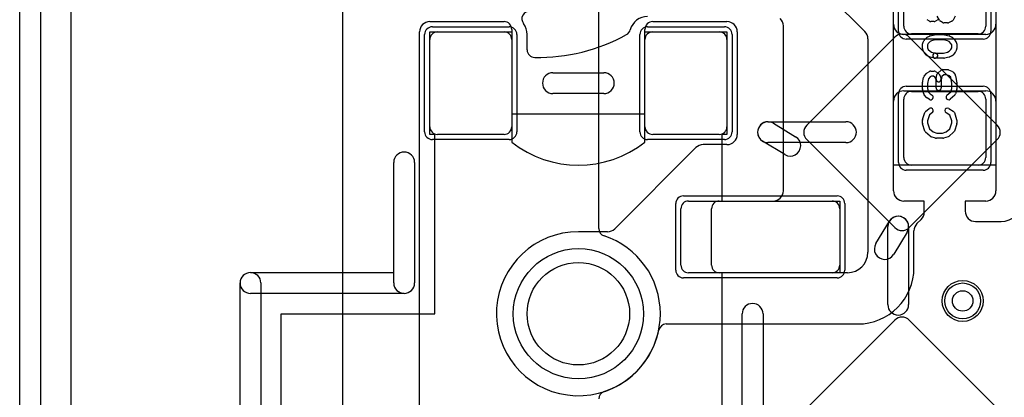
# Model space of a CAD drawing. Extents: x -3.2 to 23.2, y -0.5 to 25.
# Tile 2 of 22: x -3.2 to 6.5, y 5.9 to 9.6. Entities that reach past the tile are written whole.
import ezdxf

# ---------------------------------------------------------------- set-up
doc = ezdxf.new("R2010")
doc.units = 0
for name, color, linetype in [('Hole', 1, 'CONTINUOUS'), ('L1', 3, 'CONTINUOUS'), ('L4', 3, 'CONTINUOUS'), ('MetalMask-A', 176, 'CONTINUOUS'), ('Outline', 7, 'CONTINUOUS'), ('PartsArea-A', 111, 'CONTINUOUS'), ('PartsArea-B', 111, 'CONTINUOUS'), ('PartsSilk-A', 221, 'CONTINUOUS'), ('PartsSilk-B', 221, 'CONTINUOUS'), ('Resist-A', 2, 'CONTINUOUS'), ('Resist-B', 2, 'CONTINUOUS'), ('Silk-A', 140, 'CONTINUOUS'), ('Silk-B', 140, 'CONTINUOUS')]:
    doc.layers.add(name, color=color, linetype=linetype)

msp = doc.modelspace()

# ---------------------------------------------------------------- linework, layer by layer
at = {"layer": 'Hole'}
for centre, radius in [((2.3, 6.7), 0.5), ((6.05, 6.825), 0.1)]:
    msp.add_circle(centre, radius, dxfattribs=at)
at = {"layer": 'L1'}
for p, q in [((5.375, 9.525), (5.375, 10.4)), ((6.375, 10.4), (6.375, 9.525)), ((4.22929, 10.32071), (5.09571, 9.45429)), ((5.475, 9.505), (5.475, 10.075)), ((6.275, 10.075), (6.275, 9.505)), ((0.85, 9.55), (1.575, 9.55)), ((3.025, 9.55), (3.75, 9.55)), ((0.75, 0.95), (0.75, 9.45)), ((0.925, 9.45), (1.575, 9.45)), ((1.65, 9.475), (1.65, 8.37539)), ((2.95, 8.37538), (2.95, 9.475)), ((3.025, 9.45), (3.675, 9.45)), ((3.85, 9.45), (3.85, 8.45)), ((4.3, 7.9), (4.3, 9.50858)), ((6.275, 9.425), (5.475, 9.425)), ((6.2, 9.43), (5.55, 9.43)), ((0.85, 8.525), (0.85, 9.375)), ((1.65, 9.375), (1.65, 8.525)), ((2.95, 8.525), (2.95, 9.375)), ((3.75, 9.375), (3.75, 8.525)), ((5.125, 9.38358), (5.125, 7.3)), ((5.475, 8.875), (6.275, 8.875)), ((5.55, 8.87), (6.2, 8.87)), ((5.375, 7.9), (5.375, 8.775)), ((5.475, 8.225), (5.475, 8.795)), ((6.275, 8.795), (6.275, 8.225)), ((6.375, 8.775), (6.375, 7.9)), ((1.575, 8.45), (0.925, 8.45)), ((3.675, 8.45), (3.025, 8.45)), ((3.44571, 8.32071), (2.65433, 7.52933)), ((3.75, 8.35), (3.51642, 8.35)), ((6.2, 8.15), (5.55, 8.15)), ((3.375, 7.8), (4.775, 7.8)), ((3.67497, 7.8), (4.2, 7.8)), ((5.675, 7.8), (5.475, 7.8)), ((5.675, 7.69142), (5.675, 7.8)), ((6.275, 7.8), (6.075, 7.8)), ((6.075, 7.8), (6.075, 7.7)), ((3.3, 7.175), (3.3, 7.725)), ((3.6, 7.17497), (3.6, 7.72503)), ((4.85, 7.725), (4.85, 7.175)), ((5.60429, 7.57929), (5.64571, 7.62071)), ((6.175, 7.6), (6.425, 7.6)), ((2.58362, 7.50004), (2.29999, 7.50004)), ((5.575, 7.15), (5.575, 7.50858)), ((4.775, 7.1), (3.375, 7.1)), ((4.925, 7.1), (3.67497, 7.1)), ((3.15734, 6.6), (5.025, 6.6))]:
    msp.add_line(p, q, dxfattribs=at)
msp.add_circle((6.05, 6.825), 0.2, dxfattribs=at)
for centre, radius, start, end in [((0.85, 9.45), 0.1, 90, 180), ((1.575, 9.475), 0.075, 0, 90), ((3.025, 9.475), 0.075, 90, 180), ((3.75, 9.45), 0.1, 0, 90), ((4.2, 9.50858), 0.1, 0, 45), ((5.475, 9.525), 0.1, 180, -90), ((6.275, 9.525), 0.1, -90, 0), ((0.925, 9.375), 0.075, 90, 180), ((1.575, 9.375), 0.075, 0, 90), ((3.025, 9.375), 0.075, 90, 180), ((3.675, 9.375), 0.075, 0, 90), ((5.025, 9.38358), 0.1, 0, 45), ((5.55, 9.505), 0.075, 180, -90), ((6.2, 9.505), 0.075, -90, 0), ((5.475, 8.775), 0.1, 90, 180), ((5.55, 8.795), 0.075, 90, 180), ((6.2, 8.795), 0.075, 0, 90), ((6.275, 8.775), 0.1, 0, 90), ((0.925, 8.525), 0.075, 180, -90), ((1.575, 8.525), 0.075, -90, 0), ((3.025, 8.525), 0.075, 180, -90), ((3.675, 8.525), 0.075, -90, 0), ((2.30001, 9.20002), 1.05001, -128.246749, -51.754446), ((3.75, 8.45), 0.1, -90, 0), ((3.51642, 8.25), 0.1, 90, 135), ((5.55, 8.225), 0.075, 180, -90), ((6.2, 8.225), 0.075, -90, 0), ((4.2, 7.9), 0.1, -90, 0), ((5.475, 7.9), 0.1, 180, -90), ((6.275, 7.9), 0.1, -90, 0), ((3.375, 7.725), 0.075, 90, 180), ((3.67497, 7.72503), 0.07497, 90, 180), ((4.775, 7.725), 0.075, 0, 90), ((6.425, 7.8), 0.2, -90, 0), ((5.575, 7.69142), 0.1, -45, 0), ((6.175, 7.7), 0.1, 180, -90), ((2.29999, 6.69999), 0.80005, 90, -11.534091), ((2.58362, 7.60004), 0.1, -90, -45), ((5.675, 7.50858), 0.1, 135, 180), ((4.925, 7.3), 0.2, -90, 0), ((3.375, 7.175), 0.075, 180, -90), ((3.67497, 7.17497), 0.07497, 180, -90), ((4.775, 7.175), 0.075, -90, 0), ((5.025, 7.15), 0.55, -90, 0), ((3.15734, 6.52503), 0.07497, 90, 168.466755)]:
    msp.add_arc(centre, radius, start, end, dxfattribs=at)
at = {"layer": 'L4'}
for p, q in [((2.5, 7.53068), (2.5, 9.7897)), ((5.38763, 9.3985), (4.52904, 8.53991)), ((6.38762, 8.53991), (5.52903, 9.3985)), ((4.52904, 8.39849), (5.38762, 7.53991)), ((5.52904, 7.53991), (6.38762, 8.39849)), ((5.38763, 6.6385), (4.52904, 5.77991)), ((6.38762, 5.77991), (5.52903, 6.6385))]:
    msp.add_line(p, q, dxfattribs=at)
msp.add_circle((6.05, 6.825), 0.2, dxfattribs=at)
for centre, radius, start, end in [((5.45833, 9.3278), 0.09998, 45, 135), ((4.59975, 8.4692), 0.1, 135, -135), ((6.31691, 8.4692), 0.1, -45, 45), ((2.57497, 7.53068), 0.07497, 180, -108.316524), ((5.45833, 7.61062), 0.1, -135, -45), ((2.3, 6.7), 0.80004, -71.684628, 71.684628), ((5.45833, 6.5678), 0.09998, 45, 135), ((2.57497, 5.86932), 0.07497, 108.316524, 180)]:
    msp.add_arc(centre, radius, start, end, dxfattribs=at)
at = {"layer": 'MetalMask-A'}
for p, q in [((5.475, 9.505), (5.475, 10.075)), ((6.275, 10.075), (6.275, 9.505)), ((0.925, 9.45), (1.575, 9.45)), ((3.025, 9.45), (3.675, 9.45)), ((6.2, 9.43), (5.55, 9.43)), ((0.85, 8.525), (0.85, 9.375)), ((1.65, 9.375), (1.65, 8.525)), ((2.95, 8.525), (2.95, 9.375)), ((3.75, 9.375), (3.75, 8.525)), ((5.55, 8.87), (6.2, 8.87)), ((5.475, 8.225), (5.475, 8.795)), ((6.275, 8.795), (6.275, 8.225)), ((1.575, 8.45), (0.925, 8.45)), ((3.675, 8.45), (3.025, 8.45)), ((6.2, 8.15), (5.55, 8.15)), ((3.375, 7.8), (4.775, 7.8)), ((3.3, 7.175), (3.3, 7.725)), ((4.85, 7.725), (4.85, 7.175)), ((4.775, 7.1), (3.375, 7.1))]:
    msp.add_line(p, q, dxfattribs=at)
for centre, start, end in [((0.925, 9.375), 90, 180), ((1.575, 9.375), 0, 90), ((3.025, 9.375), 90, 180), ((3.675, 9.375), 0, 90), ((5.55, 9.505), 180, -90), ((6.2, 9.505), -90, 0), ((5.55, 8.795), 90, 180), ((6.2, 8.795), 0, 90), ((0.925, 8.525), 180, -90), ((1.575, 8.525), -90, 0), ((3.025, 8.525), 180, -90), ((3.675, 8.525), -90, 0), ((5.55, 8.225), 180, -90), ((6.2, 8.225), -90, 0), ((3.375, 7.725), 90, 180), ((4.775, 7.725), 0, 90), ((3.375, 7.175), 180, -90), ((4.775, 7.175), -90, 0)]:
    msp.add_arc(centre, 0.075, start, end, dxfattribs=at)
at = {"layer": 'Outline'}
msp.add_line((0, 1), (0, 20), dxfattribs=at)
at = {"layer": 'PartsArea-A'}
for p, q in [((5.375, 8.15), (5.375, 10.15)), ((6.375, 10.15), (6.375, 8.15)), ((0.85, 8.45), (0.85, 9.45)), ((0.85, 9.45), (1.65, 9.45)), ((1.65, 9.45), (1.65, 8.65)), ((2.95, 8.65), (2.95, 9.45)), ((2.95, 9.45), (3.75, 9.45)), ((3.75, 9.45), (3.75, 8.45)), ((1.65, 8.65), (2.95, 8.65)), ((0.9, 8.45), (0.85, 8.45)), ((0.9, 6.7), (0.9, 8.45)), ((3.75, 8.45), (3.7, 8.45)), ((3.7, 8.45), (3.7, 7.8)), ((6.375, 8.15), (5.375, 8.15)), ((3.7, 7.8), (4.85, 7.8)), ((4.85, 7.8), (4.85, 7.1)), ((4.85, 7.1), (3.7, 7.1)), ((3.7, 7.1), (3.7, 4.8)), ((-0.6, 6.7), (0.9, 6.7)), ((-0.6, 3.7), (-0.6, 6.7))]:
    msp.add_line(p, q, dxfattribs=at)
at = {"layer": 'PartsArea-B'}
msp.add_line((-2.65, 0.2), (-2.65, 23.8), dxfattribs=at)
at = {"layer": 'PartsSilk-A'}
for p, q in [((5.72471, 9.55519), (5.70249, 9.56908)), ((5.7713, 9.55139), (5.73796, 9.55139)), ((5.80677, 9.56908), (5.78455, 9.55519)), ((5.82366, 9.56399), (5.80144, 9.60288)), ((5.85434, 9.5413), (5.83212, 9.55519)), ((5.90093, 9.5375), (5.86759, 9.5375)), ((5.94388, 9.55331), (5.91055, 9.53942)), ((5.97819, 9.60288), (5.95597, 9.56399)), ((5.7319, 9.41175), (5.77635, 9.42286)), ((5.78241, 9.42361), (5.86759, 9.42361)), ((5.87365, 9.42286), (5.9181, 9.41175)), ((5.65741, 9.2875), (5.65741, 9.33194)), ((5.6607, 9.34434), (5.67181, 9.36379)), ((5.67483, 9.368), (5.69705, 9.393)), ((5.70456, 9.39875), (5.72678, 9.40986)), ((5.71394, 9.33673), (5.70741, 9.3253)), ((5.70741, 9.3253), (5.70741, 9.2934)), ((5.73123, 9.35618), (5.71394, 9.33673)), ((5.74669, 9.36391), (5.73123, 9.35618)), ((5.78549, 9.37361), (5.74669, 9.36391)), ((5.86451, 9.37361), (5.78549, 9.37361)), ((5.90331, 9.36391), (5.86451, 9.37361)), ((5.91877, 9.35618), (5.90331, 9.36391)), ((5.93606, 9.33673), (5.91877, 9.35618)), ((5.92322, 9.40986), (5.94544, 9.39875)), ((5.94259, 9.3253), (5.93606, 9.33673)), ((5.94259, 9.2934), (5.94259, 9.3253)), ((5.95295, 9.393), (5.97517, 9.368)), ((5.97819, 9.36379), (5.9893, 9.34434)), ((5.99259, 9.33194), (5.99259, 9.2875)), ((5.67116, 9.2541), (5.66005, 9.27632)), ((5.69705, 9.22367), (5.67483, 9.24867)), ((5.70741, 9.2934), (5.7144, 9.27942)), ((5.7144, 9.27942), (5.73123, 9.26049)), ((5.73123, 9.26049), (5.74669, 9.25276)), ((5.74669, 9.25276), (5.78847, 9.24231)), ((5.78241, 9.24306), (5.86451, 9.24306)), ((5.86451, 9.24306), (5.90331, 9.25276)), ((5.90331, 9.25276), (5.91877, 9.26049)), ((5.91877, 9.26049), (5.9356, 9.27942)), ((5.9356, 9.27942), (5.94259, 9.2934)), ((5.97517, 9.24867), (5.95295, 9.22367)), ((5.98995, 9.27632), (5.97884, 9.2541)), ((5.72678, 9.20681), (5.70456, 9.21792)), ((5.77635, 9.19381), (5.7319, 9.20492)), ((5.86759, 9.19306), (5.78241, 9.19306)), ((5.9181, 9.20492), (5.87365, 9.19381)), ((5.94544, 9.21792), (5.92322, 9.20681)), ((2.0516, 9.0516), (2.5484, 9.0516)), ((5.674, 9.01701), (5.69622, 9.04479)), ((5.70249, 9.05037), (5.72471, 9.06426)), ((5.73796, 9.06806), (5.7713, 9.06806)), ((5.78455, 9.06426), (5.80677, 9.05037)), ((5.79113, 8.99188), (5.79854, 9.03355)), ((5.80715, 9.04838), (5.84048, 9.07615)), ((5.8112, 9.04685), (5.82231, 9.03574)), ((5.86553, 9.03194), (5.84617, 9.01581)), ((5.85648, 9.08194), (5.90093, 9.08194)), ((5.89593, 9.03194), (5.86553, 9.03194)), ((5.91937, 9.02218), (5.89593, 9.03194)), ((5.91054, 9.08002), (5.94387, 9.06614)), ((5.95295, 9.05967), (5.97517, 9.03467)), ((5.65741, 8.89306), (5.65741, 8.94861)), ((5.65795, 8.95376), (5.66906, 9.00654)), ((5.71676, 8.99042), (5.70741, 8.94601)), ((5.70741, 8.94601), (5.70741, 8.89634)), ((5.7326, 9.01023), (5.71676, 8.99042)), ((5.74513, 9.01806), (5.7326, 9.01023)), ((5.76413, 9.01806), (5.74513, 9.01806)), ((5.77785, 9.00948), (5.76413, 9.01806)), ((5.78303, 9.0043), (5.77785, 9.00948)), ((5.79074, 8.9831), (5.78303, 9.0043)), ((5.79074, 8.90417), (5.79074, 8.9831)), ((5.82813, 9.0266), (5.83924, 8.99604)), ((5.84617, 9.01581), (5.84035, 8.98312)), ((5.84074, 8.9875), (5.84074, 8.90417)), ((5.93295, 9.00691), (5.91937, 9.02218)), ((5.94259, 8.94662), (5.93295, 9.00691)), ((5.94259, 8.89634), (5.94259, 8.94662)), ((5.98117, 9.02201), (5.99228, 8.95256)), ((5.99259, 8.94861), (5.99259, 8.89306)), ((2.5484, 8.8484), (2.0516, 8.8484)), ((5.66936, 8.84495), (5.65825, 8.88662)), ((5.70741, 8.89634), (5.71615, 8.86356)), ((5.71615, 8.86356), (5.73204, 8.84568)), ((5.73204, 8.84568), (5.75121, 8.8337)), ((5.89558, 8.83131), (5.93429, 8.86519)), ((5.93429, 8.86519), (5.94259, 8.89634)), ((5.99175, 8.88662), (5.98064, 8.84495)), ((5.69705, 8.80978), (5.67483, 8.83478)), ((5.72471, 8.7913), (5.70249, 8.80519)), ((5.97294, 8.83258), (5.9285, 8.79369)), ((5.65869, 8.5954), (5.68091, 8.66207)), ((5.68863, 8.67338), (5.72196, 8.70115)), ((5.75396, 8.66273), (5.7261, 8.63952)), ((5.9245, 8.63773), (5.88768, 8.66074)), ((5.91418, 8.70314), (5.95862, 8.67537)), ((5.96909, 8.66207), (5.99131, 8.5954)), ((4.15035, 8.57293), (4.91108, 8.57293)), ((4.20292, 8.55827), (4.42027, 8.42686)), ((5.65741, 8.55972), (5.65741, 8.5875)), ((5.68082, 8.48266), (5.6586, 8.5521)), ((5.7261, 8.63952), (5.70741, 8.58344)), ((5.70741, 8.58344), (5.70741, 8.56362)), ((5.70741, 8.56362), (5.72632, 8.50452)), ((5.92368, 8.50452), (5.94259, 8.56362)), ((5.94259, 8.58344), (5.9245, 8.63773)), ((5.94259, 8.56362), (5.94259, 8.58344)), ((5.9914, 8.5521), (5.96918, 8.48266)), ((5.99259, 8.5875), (5.99259, 8.55972)), ((5.73261, 8.43258), (5.68817, 8.47147)), ((5.72632, 8.50452), (5.76156, 8.47368)), ((5.76156, 8.47368), (5.79734, 8.4625)), ((5.79734, 8.4625), (5.85266, 8.4625)), ((5.85266, 8.4625), (5.88844, 8.47368)), ((5.88844, 8.47368), (5.92368, 8.50452)), ((5.96183, 8.47147), (5.91739, 8.43258)), ((4.31513, 8.25298), (4.09778, 8.38439)), ((4.91108, 8.36973), (4.15035, 8.36973)), ((5.78606, 8.41364), (5.74161, 8.42753)), ((5.85648, 8.4125), (5.79352, 8.4125)), ((5.90839, 8.42753), (5.86394, 8.41364)), ((0.4984, 7.1016), (0.4984, 8.1764)), ((0.7016, 8.1764), (0.7016, 7)), ((-0.9, 7.1016), (0.4984, 7.1016)), ((-1.0016, 3.4), (-1.0016, 7)), ((-0.7984, 7), (-0.7984, 3.5016)), ((0.6, 6.8984), (-0.9, 6.8984)), ((3.8984, 5.2016), (3.8984, 6.6984)), ((4.1016, 6.6984), (4.1016, 5.2016))]:
    msp.add_line(p, q, dxfattribs=at)
for centre, radius, start, end in [((5.73796, 9.57639), 0.025, -122.005383, -90), ((5.7713, 9.57639), 0.025, -90, -57.994617), ((5.84537, 9.57639), 0.025, -150.266489, -122.010019), ((5.86759, 9.5625), 0.025, -122.005383, -90), ((5.90093, 9.5625), 0.025, -90, -67.376473), ((5.93426, 9.57639), 0.025, -67.373085, -29.741708), ((5.78241, 9.39861), 0.025, 90, 104.030684), ((5.86759, 9.39861), 0.025, 75.969316, 90), ((5.68241, 9.33194), 0.025, 150.266489, 180), ((5.69352, 9.35139), 0.025, 138.372169, 150.266489), ((5.71574, 9.37639), 0.025, 116.565051, 138.37217), ((5.73796, 9.3875), 0.025, 104.030684, 116.565051), ((5.91204, 9.3875), 0.025, 63.434949, 75.969316), ((5.93426, 9.37639), 0.025, 41.627831, 63.434949), ((5.95648, 9.35139), 0.025, 29.733511, 41.62783), ((5.96759, 9.33194), 0.025, 0, 29.733511), ((5.68241, 9.2875), 0.025, 180, -153.434949), ((5.69352, 9.26528), 0.025, -153.434949, -138.37217), ((5.71574, 9.24028), 0.025, -138.372169, -116.565051), ((5.78241, 9.21806), 0.025, 90, -90), ((5.78241, 9.21806), 0.025, -104.030684, 75.96679), ((5.93426, 9.24028), 0.025, -63.434949, -41.62783), ((5.95648, 9.26528), 0.025, -41.627831, -26.565051), ((5.96759, 9.2875), 0.025, -26.565051, 0), ((5.73796, 9.22917), 0.025, -116.565051, -104.030684), ((5.86759, 9.21806), 0.025, -90, -75.969316), ((5.91204, 9.22917), 0.025, -75.969316, -63.434949), ((2.0516, 8.95), 0.1016, 90, -90), ((2.5484, 8.95), 0.1016, -90, 90), ((5.71574, 9.02917), 0.025, 122.005383, 141.345223), ((5.73796, 9.04306), 0.025, 90, 122.010019), ((5.7713, 9.04306), 0.025, 57.994617, 90), ((5.82315, 9.02917), 0.025, 129.790899, 169.916736), ((5.79352, 9.02917), 0.025, 45, 57.989981), ((5.80463, 9.01806), 0.025, 19.97136, 45), ((5.85648, 9.05694), 0.025, 90, 129.800498), ((5.90093, 9.05694), 0.025, 67.394238, 90), ((5.93426, 9.04306), 0.025, 41.627831, 67.391122), ((5.95648, 9.01806), 0.025, 9.089372, 41.630694), ((5.68241, 8.94861), 0.025, 168.110161, 180), ((5.69352, 9.00139), 0.025, 141.333033, 168.112983), ((5.81574, 8.9875), 0.025, 169.908369, -10.083264), ((5.81574, 8.9875), 0.025, 0, 19.97859), ((5.96759, 8.94861), 0.025, 0, 9.088668), ((5.68241, 8.89306), 0.025, 180, -165.07115), ((5.69352, 8.85139), 0.025, -165.074487, -138.369306), ((5.81574, 8.90417), 0.025, 180, 0), ((5.95648, 8.85139), 0.025, -48.811918, -14.92885), ((5.96759, 8.89306), 0.025, -14.925513, 0), ((5.71574, 8.82639), 0.025, -138.372169, -122.010019), ((5.73796, 8.8125), 0.025, -122.005383, 57.989981), ((5.91204, 8.8125), 0.025, 131.188082, -48.810424), ((5.70463, 8.65417), 0.025, 129.790899, 161.579545), ((5.73796, 8.68194), 0.025, -50.209101, 129.800498), ((5.90093, 8.68194), 0.025, 57.994617, -122.000747), ((5.94537, 8.65417), 0.025, 18.420455, 57.994617), ((4.15035, 8.47133), 0.1016, 58.83991, -121.157195), ((4.15035, 8.47133), 0.1016, 90, -90), ((4.91108, 8.47133), 0.1016, -90, 90), ((5.68241, 8.5875), 0.025, 161.579545, 180), ((5.68241, 8.55972), 0.025, 180, -162.253582), ((5.96759, 8.5875), 0.025, 0, 18.420455), ((5.96759, 8.55972), 0.025, -17.746418, 0), ((5.70463, 8.49028), 0.025, -162.253582, -131.188082), ((5.94537, 8.49028), 0.025, -48.811918, -17.746418), ((4.3677, 8.33992), 0.1016, -121.16009, 58.842805), ((5.74907, 8.45139), 0.025, -131.188082, -107.362228), ((5.79352, 8.4375), 0.025, -107.362228, -90), ((5.85648, 8.4375), 0.025, -90, -72.637772), ((5.90093, 8.45139), 0.025, -72.637772, -48.811918), ((0.6, 8.1764), 0.1016, 0, 180), ((-0.9, 7), 0.1016, 90, -90), ((-0.9, 7), 0.1016, 0, 180), ((0.6, 7), 0.1016, -90, 0), ((4, 6.6984), 0.1016, 0, 180)]:
    msp.add_arc(centre, radius, start, end, dxfattribs=at)
at = {"layer": 'PartsSilk-B'}
for p, q in [((-3.1516, 4.8), (-3.1516, 15.8)), ((-2.9484, 15.6984), (-2.9484, 4.9016))]:
    msp.add_line(p, q, dxfattribs=at)
at = {"layer": 'Resist-A'}
for p, q in [((5.425, 9.455), (5.425, 10.125)), ((6.325, 10.125), (6.325, 9.455)), ((0.8, 8.475), (0.8, 9.425)), ((0.875, 9.5), (1.625, 9.5)), ((1.7, 9.425), (1.7, 8.475)), ((2.9, 8.475), (2.9, 9.425)), ((2.975, 9.5), (3.725, 9.5)), ((3.8, 9.425), (3.8, 8.475)), ((6.25, 9.38), (5.5, 9.38)), ((5.425, 8.175), (5.425, 8.845)), ((5.5, 8.92), (6.25, 8.92)), ((6.325, 8.845), (6.325, 8.175)), ((1.625, 8.4), (0.875, 8.4)), ((3.725, 8.4), (2.975, 8.4)), ((6.25, 8.1), (5.5, 8.1)), ((3.325, 7.85), (4.825, 7.85)), ((3.25, 7.125), (3.25, 7.775)), ((4.9, 7.775), (4.9, 7.125)), ((4.825, 7.05), (3.325, 7.05))]:
    msp.add_line(p, q, dxfattribs=at)
for centre, radius in [((2.3, 6.7), 0.635), ((6.05, 6.825), 0.175)]:
    msp.add_circle(centre, radius, dxfattribs=at)
for centre, start, end in [((0.875, 9.425), 90, 180), ((1.625, 9.425), 0, 90), ((2.975, 9.425), 90, 180), ((3.725, 9.425), 0, 90), ((5.5, 9.455), 180, -90), ((6.25, 9.455), -90, 0), ((5.5, 8.845), 90, 180), ((6.25, 8.845), 0, 90), ((0.875, 8.475), 180, -90), ((1.625, 8.475), -90, 0), ((2.975, 8.475), 180, -90), ((3.725, 8.475), -90, 0), ((5.5, 8.175), 180, -90), ((6.25, 8.175), -90, 0), ((3.325, 7.775), 90, 180), ((4.825, 7.775), 0, 90), ((3.325, 7.125), 180, -90), ((4.825, 7.125), -90, 0)]:
    msp.add_arc(centre, 0.075, start, end, dxfattribs=at)
at = {"layer": 'Resist-B'}
for centre, radius in [((2.3, 6.7), 0.635), ((6.05, 6.825), 0.175)]:
    msp.add_circle(centre, radius, dxfattribs=at)
at = {"layer": 'Silk-A'}
for p, q in [((1.8, 9.27518), (1.8, 9.425)), ((2.0516, 9.0516), (2.5484, 9.0516)), ((2.5484, 8.8484), (2.0516, 8.8484)), ((0.4984, 7), (0.4984, 8.1764)), ((0.7016, 8.1764), (0.7016, 7)), ((5.20298, 7.38487), (5.33439, 7.60222)), ((5.31973, 6.78892), (5.31973, 7.54965)), ((5.50827, 7.49708), (5.37686, 7.27973)), ((5.52293, 7.54965), (5.52293, 6.78892)), ((3.8984, 5.2016), (3.8984, 6.6984)), ((4.1016, 6.6984), (4.1016, 5.2016))]:
    msp.add_line(p, q, dxfattribs=at)
for centre, radius, start, end in [((1.82344, 9.57706), 0.075, 86.919756, -142.535744), ((1.625, 9.425), 0.175, 0, 37.461196), ((2.975, 9.425), 0.175, 90, 164.987809), ((1.9, 11), 1.8, -90.8305, -61.10499), ((2.73353, 9.48975), 0.075, -61.104192, -15.007203), ((1.875, 9.27518), 0.075, 180, -90.832751), ((2.0516, 8.95), 0.1016, 90, -90), ((2.5484, 8.95), 0.1016, -90, 90), ((0.6, 8.1764), 0.1016, 0, 180), ((5.42133, 7.54965), 0.1016, 0, 180), ((5.42133, 7.54965), 0.1016, -31.16009, 148.842805), ((5.28992, 7.3323), 0.1016, 148.83991, -31.157195), ((0.6, 7), 0.1016, 180, 0), ((4, 6.6984), 0.1016, 0, 180), ((5.42133, 6.78892), 0.1016, 180, 0)]:
    msp.add_arc(centre, radius, start, end, dxfattribs=at)
at = {"layer": 'Silk-B'}
for p, q in [((-3.1516, 4.8), (-3.1516, 15.8)), ((-2.9484, 15.6984), (-2.9484, 4.9016))]:
    msp.add_line(p, q, dxfattribs=at)

doc.saveas('drawing.dxf')
